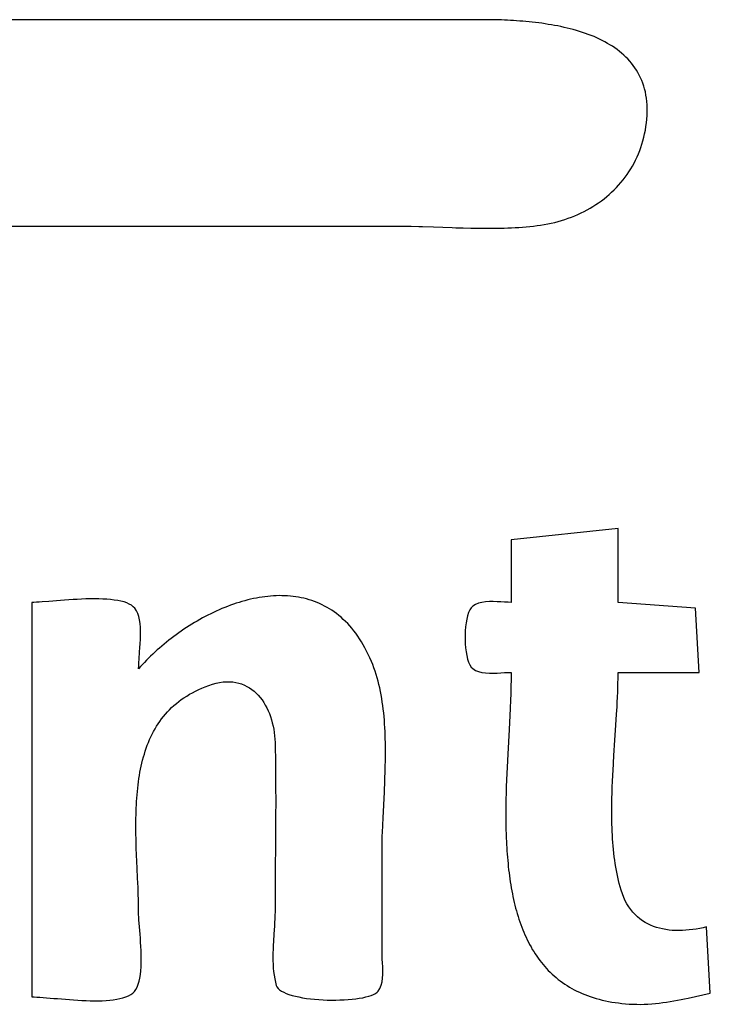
# Model space of a CAD drawing. Header units: inches. Extents: x 0 to 16, y 0 to 10.
# Tile 23 of 25: x 14.4955 to 14.5763, y 1.3079 to 1.423. Entities that reach past the tile are written whole.
import ezdxf

# ---------------------------------------------------------------- set-up
doc = ezdxf.new("R2010")
doc.units = ezdxf.units.IN
doc.header["$LTSCALE"] = 0.935
doc.header["$MEASUREMENT"] = 0
doc.layers.get('0').update_dxf_attribs({"linetype": 'CONTINUOUS'})

msp = doc.modelspace()

# ---------------------------------------------------------------- linework, layer by layer
at = {"color": 2, "linetype": 'CONTINUOUS'}
for p, q in [((14.54953, 1.42299), (14.17796, 1.42299)), ((14.55016, 1.42299), (14.54953, 1.42299)), ((14.55049, 1.42299), (14.55016, 1.42299)), ((14.55082, 1.42298), (14.55049, 1.42299)), ((14.55115, 1.42298), (14.55082, 1.42298)), ((14.55149, 1.42297), (14.55115, 1.42298)), ((14.55184, 1.42296), (14.55149, 1.42297)), ((14.55219, 1.42294), (14.55184, 1.42296)), ((14.55254, 1.42293), (14.55219, 1.42294)), ((14.55289, 1.42291), (14.55254, 1.42293)), ((14.55325, 1.42289), (14.55289, 1.42291)), ((14.55362, 1.42287), (14.55325, 1.42289)), ((14.55398, 1.42284), (14.55362, 1.42287)), ((14.55434, 1.42281), (14.55398, 1.42284)), ((14.55471, 1.42278), (14.55434, 1.42281)), ((14.55508, 1.42274), (14.55471, 1.42278)), ((14.55545, 1.4227), (14.55508, 1.42274)), ((14.55582, 1.42266), (14.55545, 1.4227)), ((14.5562, 1.42262), (14.55582, 1.42266)), ((14.55657, 1.42257), (14.5562, 1.42262)), ((14.55694, 1.42251), (14.55657, 1.42257)), ((14.55731, 1.42245), (14.55694, 1.42251)), ((14.55769, 1.42239), (14.55731, 1.42245)), ((14.55806, 1.42233), (14.55769, 1.42239)), ((14.55843, 1.42226), (14.55806, 1.42233)), ((14.55879, 1.42218), (14.55843, 1.42226)), ((14.55916, 1.4221), (14.55879, 1.42218)), ((14.55952, 1.42201), (14.55916, 1.4221)), ((14.55989, 1.42192), (14.55952, 1.42201)), ((14.56024, 1.42183), (14.55989, 1.42192)), ((14.5606, 1.42173), (14.56024, 1.42183)), ((14.56095, 1.42162), (14.5606, 1.42173)), ((14.5613, 1.42151), (14.56095, 1.42162)), ((14.56165, 1.42139), (14.5613, 1.42151)), ((14.56199, 1.42127), (14.56165, 1.42139)), ((14.56232, 1.42114), (14.56199, 1.42127)), ((14.56266, 1.42101), (14.56232, 1.42114)), ((14.56298, 1.42086), (14.56266, 1.42101)), ((14.5633, 1.42072), (14.56298, 1.42086)), ((14.56362, 1.42056), (14.5633, 1.42072)), ((14.56393, 1.4204), (14.56362, 1.42056)), ((14.56423, 1.42023), (14.56393, 1.4204)), ((14.56452, 1.42006), (14.56423, 1.42023)), ((14.56481, 1.41988), (14.56452, 1.42006)), ((14.56509, 1.41969), (14.56481, 1.41988)), ((14.56537, 1.41949), (14.56509, 1.41969)), ((14.56563, 1.41929), (14.56537, 1.41949)), ((14.56589, 1.41908), (14.56563, 1.41929)), ((14.56614, 1.41886), (14.56589, 1.41908)), ((14.56638, 1.41863), (14.56614, 1.41886)), ((14.56661, 1.4184), (14.56638, 1.41863)), ((14.56684, 1.41815), (14.56661, 1.4184)), ((14.56705, 1.4179), (14.56684, 1.41815)), ((14.56725, 1.41764), (14.56705, 1.4179)), ((14.56744, 1.41737), (14.56725, 1.41764)), ((14.56762, 1.4171), (14.56744, 1.41737)), ((14.5678, 1.41681), (14.56762, 1.4171)), ((14.56795, 1.41651), (14.5678, 1.41681)), ((14.5681, 1.41621), (14.56795, 1.41651)), ((14.56824, 1.4159), (14.5681, 1.41621)), ((14.56836, 1.41557), (14.56824, 1.4159)), ((14.56847, 1.41524), (14.56836, 1.41557)), ((14.56857, 1.4149), (14.56847, 1.41524)), ((14.56866, 1.41455), (14.56857, 1.4149)), ((14.56873, 1.41419), (14.56866, 1.41455)), ((14.56879, 1.41382), (14.56873, 1.41419)), ((14.56883, 1.41343), (14.56879, 1.41382)), ((14.56886, 1.41304), (14.56883, 1.41343)), ((14.56888, 1.41264), (14.56886, 1.41304)), ((14.56886, 1.4118), (14.56888, 1.41223)), ((14.56888, 1.41223), (14.56888, 1.41264)), ((14.56879, 1.41092), (14.56883, 1.41137)), ((14.56883, 1.41137), (14.56886, 1.4118)), ((14.56858, 1.40966), (14.56866, 1.41008)), ((14.56866, 1.41008), (14.56873, 1.4105)), ((14.56873, 1.4105), (14.56879, 1.41092)), ((14.56826, 1.40846), (14.56838, 1.40885)), ((14.56838, 1.40885), (14.56849, 1.40926)), ((14.56849, 1.40926), (14.56858, 1.40966)), ((14.56785, 1.40732), (14.568, 1.40769)), ((14.568, 1.40769), (14.56814, 1.40807)), ((14.56814, 1.40807), (14.56826, 1.40846)), ((14.56734, 1.40623), (14.56752, 1.40659)), ((14.56752, 1.40659), (14.56769, 1.40695)), ((14.56769, 1.40695), (14.56785, 1.40732)), ((14.56674, 1.40522), (14.56695, 1.40555)), ((14.56695, 1.40555), (14.56715, 1.40589)), ((14.56715, 1.40589), (14.56734, 1.40623)), ((14.5658, 1.40396), (14.56605, 1.40426)), ((14.56605, 1.40426), (14.56629, 1.40457)), ((14.56629, 1.40457), (14.56652, 1.40489)), ((14.56652, 1.40489), (14.56674, 1.40522)), ((14.56472, 1.40283), (14.56501, 1.4031)), ((14.56501, 1.4031), (14.56528, 1.40338)), ((14.56528, 1.40338), (14.56554, 1.40367)), ((14.56554, 1.40367), (14.5658, 1.40396)), ((14.5632, 1.4016), (14.56352, 1.40183)), ((14.56352, 1.40183), (14.56383, 1.40207)), ((14.56383, 1.40207), (14.56414, 1.40231)), ((14.56414, 1.40231), (14.56443, 1.40257)), ((14.56443, 1.40257), (14.56472, 1.40283)), ((14.5615, 1.40058), (14.56185, 1.40077)), ((14.56185, 1.40077), (14.5622, 1.40096)), ((14.5622, 1.40096), (14.56254, 1.40117)), ((14.56254, 1.40117), (14.56287, 1.40138)), ((14.56287, 1.40138), (14.5632, 1.4016)), ((14.55847, 1.39941), (14.55887, 1.39952)), ((14.55887, 1.39952), (14.55926, 1.39965)), ((14.55926, 1.39965), (14.55965, 1.39978)), ((14.55965, 1.39978), (14.56003, 1.39992)), ((14.56003, 1.39992), (14.5604, 1.40007)), ((14.5604, 1.40007), (14.56078, 1.40023)), ((14.56078, 1.40023), (14.56114, 1.4004)), ((14.56114, 1.4004), (14.5615, 1.40058)), ((13.82753, 1.39885), (14.54004, 1.39885)), ((14.54004, 1.39885), (14.54046, 1.39885)), ((14.54046, 1.39885), (14.54089, 1.39885)), ((14.54089, 1.39885), (14.54131, 1.39884)), ((14.54131, 1.39884), (14.54217, 1.39883)), ((14.54217, 1.39883), (14.5426, 1.39882)), ((14.5426, 1.39882), (14.54389, 1.39878)), ((14.54389, 1.39878), (14.54607, 1.3987)), ((14.54607, 1.3987), (14.5465, 1.39868)), ((14.5465, 1.39868), (14.54738, 1.39866)), ((14.54738, 1.39866), (14.54825, 1.39863)), ((14.54825, 1.39863), (14.54869, 1.39862)), ((14.54869, 1.39862), (14.54913, 1.39862)), ((14.54913, 1.39862), (14.54956, 1.39861)), ((14.54956, 1.39861), (14.55, 1.39861)), ((14.55, 1.39861), (14.55044, 1.39861)), ((14.55044, 1.39861), (14.55087, 1.39861)), ((14.55087, 1.39861), (14.55131, 1.39862)), ((14.55131, 1.39862), (14.55174, 1.39862)), ((14.55174, 1.39862), (14.55217, 1.39864)), ((14.55217, 1.39864), (14.5526, 1.39865)), ((14.5526, 1.39865), (14.55303, 1.39867)), ((14.55303, 1.39867), (14.55346, 1.39869)), ((14.55346, 1.39869), (14.55389, 1.39872)), ((14.55389, 1.39872), (14.55432, 1.39875)), ((14.55432, 1.39875), (14.55474, 1.39879)), ((14.55474, 1.39879), (14.55516, 1.39883)), ((14.55516, 1.39883), (14.55559, 1.39887)), ((14.55559, 1.39887), (14.55601, 1.39893)), ((14.55601, 1.39893), (14.55642, 1.39898)), ((14.55642, 1.39898), (14.55684, 1.39905)), ((14.55684, 1.39905), (14.55725, 1.39912)), ((14.55725, 1.39912), (14.55766, 1.39921)), ((14.55766, 1.39921), (14.55807, 1.3993)), ((14.55807, 1.3993), (14.55847, 1.39941)), ((14.56548, 1.36351), (14.55297, 1.36221)), ((14.56548, 1.35489), (14.56548, 1.36351)), ((14.55297, 1.36221), (14.55297, 1.35489)), ((14.4972, 1.35489), (14.49694, 1.35489)), ((14.49694, 1.35489), (14.49694, 1.30876)), ((14.49749, 1.3549), (14.4972, 1.35489)), ((14.49782, 1.35492), (14.49749, 1.3549)), ((14.49817, 1.35494), (14.49782, 1.35492)), ((14.49896, 1.355), (14.49817, 1.35494)), ((14.50031, 1.35511), (14.49896, 1.355)), ((14.50078, 1.35514), (14.50031, 1.35511)), ((14.50127, 1.35518), (14.50078, 1.35514)), ((14.50177, 1.35521), (14.50127, 1.35518)), ((14.50227, 1.35524), (14.50177, 1.35521)), ((14.50278, 1.35526), (14.50227, 1.35524)), ((14.50328, 1.35528), (14.50278, 1.35526)), ((14.50378, 1.35529), (14.50328, 1.35528)), ((14.50428, 1.35529), (14.50378, 1.35529)), ((14.50477, 1.35529), (14.50428, 1.35529)), ((14.50525, 1.35527), (14.50477, 1.35529)), ((14.50571, 1.35525), (14.50525, 1.35527)), ((14.50616, 1.35521), (14.50571, 1.35525)), ((14.50659, 1.35516), (14.50616, 1.35521)), ((14.50699, 1.3551), (14.50659, 1.35516)), ((14.50737, 1.35502), (14.50699, 1.3551)), ((14.50773, 1.35493), (14.50737, 1.35502)), ((14.50805, 1.35482), (14.50773, 1.35493)), ((14.50834, 1.35469), (14.50805, 1.35482)), ((14.5086, 1.35455), (14.50834, 1.35469)), ((14.52051, 1.35466), (14.52018, 1.35455)), ((14.52085, 1.35478), (14.52051, 1.35466)), ((14.52118, 1.35488), (14.52085, 1.35478)), ((14.52152, 1.35499), (14.52118, 1.35488)), ((14.52185, 1.35508), (14.52152, 1.35499)), ((14.52219, 1.35517), (14.52185, 1.35508)), ((14.52253, 1.35525), (14.52219, 1.35517)), ((14.52286, 1.35532), (14.52253, 1.35525)), ((14.5232, 1.35539), (14.52286, 1.35532)), ((14.52353, 1.35545), (14.5232, 1.35539)), ((14.52387, 1.3555), (14.52353, 1.35545)), ((14.5242, 1.35555), (14.52387, 1.3555)), ((14.52454, 1.35559), (14.5242, 1.35555)), ((14.52487, 1.35562), (14.52454, 1.35559)), ((14.5252, 1.35564), (14.52487, 1.35562)), ((14.52553, 1.35566), (14.5252, 1.35564)), ((14.52586, 1.35567), (14.52553, 1.35566)), ((14.52619, 1.35566), (14.52586, 1.35567)), ((14.52652, 1.35566), (14.52619, 1.35566)), ((14.52685, 1.35564), (14.52652, 1.35566)), ((14.52717, 1.35561), (14.52685, 1.35564)), ((14.52749, 1.35558), (14.52717, 1.35561)), ((14.52781, 1.35554), (14.52749, 1.35558)), ((14.52813, 1.35549), (14.52781, 1.35554)), ((14.52845, 1.35543), (14.52813, 1.35549)), ((14.52876, 1.35536), (14.52845, 1.35543)), ((14.52907, 1.35528), (14.52876, 1.35536)), ((14.52938, 1.35519), (14.52907, 1.35528)), ((14.52969, 1.35509), (14.52938, 1.35519)), ((14.52999, 1.35498), (14.52969, 1.35509)), ((14.53029, 1.35487), (14.52999, 1.35498)), ((14.53059, 1.35474), (14.53029, 1.35487)), ((14.53088, 1.3546), (14.53059, 1.35474)), ((14.53117, 1.35446), (14.53088, 1.3546)), ((14.54881, 1.35464), (14.54849, 1.35444)), ((14.54917, 1.35479), (14.54881, 1.35464)), ((14.54956, 1.35489), (14.54917, 1.35479)), ((14.54999, 1.35495), (14.54956, 1.35489)), ((14.55043, 1.35497), (14.54999, 1.35495)), ((14.55088, 1.35498), (14.55043, 1.35497)), ((14.55134, 1.35496), (14.55088, 1.35498)), ((14.55178, 1.35494), (14.55134, 1.35496)), ((14.55221, 1.35492), (14.55178, 1.35494)), ((14.55261, 1.3549), (14.55221, 1.35492)), ((14.55297, 1.35489), (14.55261, 1.3549)), ((14.57452, 1.3542), (14.56548, 1.35489)), ((14.50882, 1.35438), (14.5086, 1.35455)), ((14.509, 1.3542), (14.50882, 1.35438)), ((14.50918, 1.35391), (14.509, 1.3542)), ((14.50933, 1.35359), (14.50918, 1.35391)), ((14.50945, 1.35322), (14.50933, 1.35359)), ((14.51787, 1.35356), (14.51754, 1.3534)), ((14.51819, 1.35371), (14.51787, 1.35356)), ((14.51852, 1.35387), (14.51819, 1.35371)), ((14.51885, 1.35401), (14.51852, 1.35387)), ((14.51918, 1.35415), (14.51885, 1.35401)), ((14.51951, 1.35429), (14.51918, 1.35415)), ((14.51984, 1.35442), (14.51951, 1.35429)), ((14.52018, 1.35455), (14.51984, 1.35442)), ((14.53146, 1.3543), (14.53117, 1.35446)), ((14.53174, 1.35413), (14.53146, 1.3543)), ((14.53202, 1.35396), (14.53174, 1.35413)), ((14.5323, 1.35377), (14.53202, 1.35396)), ((14.53257, 1.35357), (14.5323, 1.35377)), ((14.53284, 1.35336), (14.53257, 1.35357)), ((14.54801, 1.35369), (14.54789, 1.35333)), ((14.54815, 1.354), (14.54801, 1.35369)), ((14.54831, 1.35426), (14.54815, 1.354)), ((14.54849, 1.35444), (14.54831, 1.35426)), ((14.57496, 1.3467), (14.57452, 1.3542)), ((14.50954, 1.35283), (14.50945, 1.35322)), ((14.5096, 1.3524), (14.50954, 1.35283)), ((14.50964, 1.35196), (14.5096, 1.3524)), ((14.51564, 1.35233), (14.51533, 1.35213)), ((14.51595, 1.35252), (14.51564, 1.35233)), ((14.51627, 1.3527), (14.51595, 1.35252)), ((14.51658, 1.35288), (14.51627, 1.3527)), ((14.5169, 1.35306), (14.51658, 1.35288)), ((14.51722, 1.35323), (14.5169, 1.35306)), ((14.51754, 1.3534), (14.51722, 1.35323)), ((14.5331, 1.35314), (14.53284, 1.35336)), ((14.53336, 1.3529), (14.5331, 1.35314)), ((14.53362, 1.35266), (14.53336, 1.3529)), ((14.53387, 1.3524), (14.53362, 1.35266)), ((14.53411, 1.35214), (14.53387, 1.3524)), ((14.54771, 1.35249), (14.54765, 1.35202)), ((14.54779, 1.35293), (14.54771, 1.35249)), ((14.54789, 1.35333), (14.54779, 1.35293)), ((14.50966, 1.3515), (14.50964, 1.35196)), ((14.50966, 1.35102), (14.50966, 1.3515)), ((14.51412, 1.35132), (14.51383, 1.35111)), ((14.51442, 1.35153), (14.51412, 1.35132)), ((14.51472, 1.35174), (14.51442, 1.35153)), ((14.51503, 1.35194), (14.51472, 1.35174)), ((14.51533, 1.35213), (14.51503, 1.35194)), ((14.53435, 1.35186), (14.53411, 1.35214)), ((14.53459, 1.35157), (14.53435, 1.35186)), ((14.53482, 1.35127), (14.53459, 1.35157)), ((14.53504, 1.35095), (14.53482, 1.35127)), ((14.54761, 1.35154), (14.54759, 1.35104)), ((14.54765, 1.35202), (14.54761, 1.35154)), ((14.50959, 1.34959), (14.50962, 1.35006)), ((14.50962, 1.35006), (14.50965, 1.35054)), ((14.50965, 1.35054), (14.50966, 1.35102)), ((14.51241, 1.35001), (14.51214, 1.34978)), ((14.51269, 1.35024), (14.51241, 1.35001)), ((14.51297, 1.35046), (14.51269, 1.35024)), ((14.51325, 1.35068), (14.51297, 1.35046)), ((14.51354, 1.3509), (14.51325, 1.35068)), ((14.51383, 1.35111), (14.51354, 1.3509)), ((14.53527, 1.35063), (14.53504, 1.35095)), ((14.53548, 1.35029), (14.53527, 1.35063)), ((14.53569, 1.34994), (14.53548, 1.35029)), ((14.54759, 1.35104), (14.54759, 1.35054)), ((14.54759, 1.35054), (14.54761, 1.35004)), ((14.54761, 1.35004), (14.54765, 1.34956)), ((14.50949, 1.34824), (14.50956, 1.34912)), ((14.50956, 1.34912), (14.50959, 1.34959)), ((14.51135, 1.34908), (14.51109, 1.34884)), ((14.51161, 1.34932), (14.51135, 1.34908)), ((14.51187, 1.34955), (14.51161, 1.34932)), ((14.51214, 1.34978), (14.51187, 1.34955)), ((14.53589, 1.34957), (14.53569, 1.34994)), ((14.53609, 1.3492), (14.53589, 1.34957)), ((14.53628, 1.34881), (14.53609, 1.3492)), ((14.54765, 1.34956), (14.54771, 1.34909)), ((14.54771, 1.34909), (14.54779, 1.34866)), ((14.50945, 1.34746), (14.50946, 1.34784)), ((14.50946, 1.34784), (14.50949, 1.34824)), ((14.51012, 1.34787), (14.50989, 1.34762)), ((14.51035, 1.34812), (14.51012, 1.34787)), ((14.51059, 1.34836), (14.51035, 1.34812)), ((14.51084, 1.3486), (14.51059, 1.34836)), ((14.51109, 1.34884), (14.51084, 1.3486)), ((14.53647, 1.34841), (14.53628, 1.34881)), ((14.53665, 1.34799), (14.53647, 1.34841)), ((14.5368, 1.34762), (14.53665, 1.34799)), ((14.54779, 1.34866), (14.54789, 1.34825)), ((14.54789, 1.34825), (14.54801, 1.34789)), ((14.54801, 1.34789), (14.54815, 1.34758)), ((14.50944, 1.34713), (14.50945, 1.34746)), ((14.50966, 1.34738), (14.50944, 1.34713)), ((14.50989, 1.34762), (14.50966, 1.34738)), ((14.53694, 1.34724), (14.5368, 1.34762)), ((14.53707, 1.34686), (14.53694, 1.34724)), ((14.53719, 1.34647), (14.53707, 1.34686)), ((14.54815, 1.34758), (14.54831, 1.34733)), ((14.54831, 1.34733), (14.54849, 1.34714)), ((14.54849, 1.34714), (14.54881, 1.34694)), ((14.54881, 1.34694), (14.54917, 1.3468)), ((14.54917, 1.3468), (14.54956, 1.3467)), ((14.54956, 1.3467), (14.54999, 1.34664)), ((14.54999, 1.34664), (14.55043, 1.34661)), ((14.55043, 1.34661), (14.55088, 1.34661)), ((14.55088, 1.34661), (14.55134, 1.34662)), ((14.55134, 1.34662), (14.55178, 1.34664)), ((14.55178, 1.34664), (14.55221, 1.34667)), ((14.55221, 1.34667), (14.55261, 1.34669)), ((14.55261, 1.34669), (14.55297, 1.3467)), ((14.55297, 1.3467), (14.55297, 1.34609)), ((14.56547, 1.34631), (14.56548, 1.3467)), ((14.56548, 1.3467), (14.57496, 1.3467)), ((14.51806, 1.34531), (14.51849, 1.34543)), ((14.51849, 1.34543), (14.51891, 1.34552)), ((14.51891, 1.34552), (14.51931, 1.34558)), ((14.51931, 1.34558), (14.51971, 1.34561)), ((14.51971, 1.34561), (14.52009, 1.34561)), ((14.52009, 1.34561), (14.52045, 1.34559)), ((14.52045, 1.34559), (14.52081, 1.34553)), ((14.52081, 1.34553), (14.52115, 1.34545)), ((14.52115, 1.34545), (14.52148, 1.34535)), ((14.53731, 1.34608), (14.53719, 1.34647)), ((14.53742, 1.34569), (14.53731, 1.34608)), ((14.53752, 1.34529), (14.53742, 1.34569)), ((14.55297, 1.34578), (14.55295, 1.34514)), ((14.55297, 1.34609), (14.55297, 1.34578)), ((14.56545, 1.34513), (14.56546, 1.34553)), ((14.56546, 1.34553), (14.56547, 1.34592)), ((14.56547, 1.34592), (14.56547, 1.34631)), ((14.51539, 1.34414), (14.51574, 1.34433)), ((14.51574, 1.34433), (14.51609, 1.34452)), ((14.51609, 1.34452), (14.51646, 1.34469)), ((14.51646, 1.34469), (14.51684, 1.34486)), ((14.51684, 1.34486), (14.51723, 1.34502)), ((14.51723, 1.34502), (14.51764, 1.34517)), ((14.51764, 1.34517), (14.51806, 1.34531)), ((14.52148, 1.34535), (14.5218, 1.34522)), ((14.5218, 1.34522), (14.5221, 1.34507)), ((14.5221, 1.34507), (14.52239, 1.3449)), ((14.52239, 1.3449), (14.52267, 1.34471)), ((14.52267, 1.34471), (14.52293, 1.3445)), ((14.52293, 1.3445), (14.52319, 1.34427)), ((14.52319, 1.34427), (14.52342, 1.34402)), ((14.53761, 1.34489), (14.53752, 1.34529)), ((14.5377, 1.34448), (14.53761, 1.34489)), ((14.53778, 1.34407), (14.5377, 1.34448)), ((14.55295, 1.34482), (14.55293, 1.34417)), ((14.55295, 1.34514), (14.55295, 1.34482)), ((14.56541, 1.34391), (14.56543, 1.34432)), ((14.56543, 1.34432), (14.56544, 1.34473)), ((14.56544, 1.34473), (14.56545, 1.34513)), ((14.51385, 1.34307), (14.51413, 1.3433)), ((14.51413, 1.3433), (14.51443, 1.34352)), ((14.51443, 1.34352), (14.51474, 1.34374)), ((14.51474, 1.34374), (14.51506, 1.34394)), ((14.51506, 1.34394), (14.51539, 1.34414)), ((14.52342, 1.34402), (14.52365, 1.34376)), ((14.52365, 1.34376), (14.52386, 1.34348)), ((14.52386, 1.34348), (14.52406, 1.34318)), ((14.52406, 1.34318), (14.52424, 1.34288)), ((14.53785, 1.34366), (14.53778, 1.34407)), ((14.53792, 1.34324), (14.53785, 1.34366)), ((14.53798, 1.34282), (14.53792, 1.34324)), ((14.5529, 1.34351), (14.55286, 1.3425)), ((14.55293, 1.34417), (14.5529, 1.34351)), ((14.56537, 1.34309), (14.56541, 1.34391)), ((14.51257, 1.34181), (14.5128, 1.34208)), ((14.5128, 1.34208), (14.51305, 1.34233)), ((14.51305, 1.34233), (14.5133, 1.34259)), ((14.5133, 1.34259), (14.51357, 1.34283)), ((14.51357, 1.34283), (14.51385, 1.34307)), ((14.52424, 1.34288), (14.52441, 1.34256)), ((14.52441, 1.34256), (14.52457, 1.34222)), ((14.52457, 1.34222), (14.52472, 1.34188)), ((14.53803, 1.3424), (14.53798, 1.34282)), ((14.53808, 1.34197), (14.53803, 1.3424)), ((14.53812, 1.34154), (14.53808, 1.34197)), ((14.55286, 1.3425), (14.55273, 1.34004)), ((14.5653, 1.34182), (14.56535, 1.34267)), ((14.56535, 1.34267), (14.56537, 1.34309)), ((14.51172, 1.34069), (14.51192, 1.34098)), ((14.51192, 1.34098), (14.51213, 1.34126)), ((14.51213, 1.34126), (14.51234, 1.34154)), ((14.51234, 1.34154), (14.51257, 1.34181)), ((14.52472, 1.34188), (14.52485, 1.34153)), ((14.52485, 1.34153), (14.52496, 1.34117)), ((14.52496, 1.34117), (14.52506, 1.3408)), ((14.52506, 1.3408), (14.52515, 1.34043)), ((14.53816, 1.34111), (14.53812, 1.34154)), ((14.53819, 1.34068), (14.53816, 1.34111)), ((14.56522, 1.34053), (14.5653, 1.34182)), ((14.51102, 1.33948), (14.51118, 1.33979)), ((14.51118, 1.33979), (14.51136, 1.34009)), ((14.51136, 1.34009), (14.51153, 1.3404)), ((14.51153, 1.3404), (14.51172, 1.34069)), ((14.52515, 1.34043), (14.52523, 1.34005)), ((14.52523, 1.34005), (14.52529, 1.33967)), ((14.52529, 1.33967), (14.52533, 1.33928)), ((14.53822, 1.34024), (14.53819, 1.34068)), ((14.53824, 1.33981), (14.53822, 1.34024)), ((14.53826, 1.33937), (14.53824, 1.33981)), ((14.55273, 1.34004), (14.55257, 1.33713)), ((14.5651, 1.33877), (14.56522, 1.34053)), ((14.51045, 1.33818), (14.51058, 1.33851)), ((14.51058, 1.33851), (14.51072, 1.33884)), ((14.51072, 1.33884), (14.51087, 1.33916)), ((14.51087, 1.33916), (14.51102, 1.33948)), ((14.52533, 1.33928), (14.52536, 1.3389)), ((14.52536, 1.3389), (14.52538, 1.33851)), ((14.52538, 1.33851), (14.5254, 1.33765)), ((14.53827, 1.33893), (14.53826, 1.33937)), ((14.53828, 1.33849), (14.53827, 1.33893)), ((14.53829, 1.33805), (14.53828, 1.33849)), ((14.56499, 1.337), (14.5651, 1.33877)), ((14.51011, 1.33716), (14.51022, 1.33751)), ((14.51022, 1.33751), (14.51033, 1.33785)), ((14.51033, 1.33785), (14.51045, 1.33818)), ((14.5254, 1.33765), (14.52542, 1.33678)), ((14.53829, 1.3376), (14.53829, 1.33805)), ((14.53829, 1.33716), (14.53829, 1.3376)), ((14.50982, 1.33611), (14.50991, 1.33646)), ((14.50991, 1.33646), (14.51001, 1.33682)), ((14.51001, 1.33682), (14.51011, 1.33716)), ((14.52542, 1.33678), (14.52543, 1.33592)), ((14.53827, 1.33583), (14.53828, 1.33627)), ((14.53828, 1.33627), (14.53829, 1.33672)), ((14.53829, 1.33672), (14.53829, 1.33716)), ((14.55257, 1.33713), (14.5525, 1.33563)), ((14.56493, 1.3361), (14.56499, 1.337)), ((14.50959, 1.33502), (14.50966, 1.33539)), ((14.50966, 1.33539), (14.50974, 1.33575)), ((14.50974, 1.33575), (14.50982, 1.33611)), ((14.52543, 1.33592), (14.52544, 1.33549)), ((14.52544, 1.33549), (14.52545, 1.33463)), ((14.53825, 1.33494), (14.53826, 1.33538)), ((14.53826, 1.33538), (14.53827, 1.33583)), ((14.5525, 1.33563), (14.55246, 1.33488)), ((14.56486, 1.33476), (14.56488, 1.3352)), ((14.56488, 1.3352), (14.56493, 1.3361)), ((14.50937, 1.33354), (14.50942, 1.33391)), ((14.50942, 1.33391), (14.50947, 1.33429)), ((14.50947, 1.33429), (14.50953, 1.33466)), ((14.50953, 1.33466), (14.50959, 1.33502)), ((14.52545, 1.33463), (14.52545, 1.33334)), ((14.5382, 1.33361), (14.53823, 1.33449)), ((14.53823, 1.33449), (14.53825, 1.33494)), ((14.55246, 1.33488), (14.55241, 1.33337)), ((14.56482, 1.33386), (14.56486, 1.33476)), ((14.50925, 1.33239), (14.50929, 1.33278)), ((14.50929, 1.33278), (14.50933, 1.33316)), ((14.50933, 1.33316), (14.50937, 1.33354)), ((14.52545, 1.33334), (14.52546, 1.33161)), ((14.53816, 1.33272), (14.53818, 1.33317)), ((14.53818, 1.33317), (14.5382, 1.33361)), ((14.55241, 1.33337), (14.55239, 1.33261)), ((14.56477, 1.33251), (14.56478, 1.33296)), ((14.56478, 1.33296), (14.5648, 1.33341)), ((14.5648, 1.33341), (14.56482, 1.33386)), ((14.50918, 1.33124), (14.5092, 1.33162)), ((14.5092, 1.33162), (14.50922, 1.33201)), ((14.50922, 1.33201), (14.50925, 1.33239)), ((14.52546, 1.33161), (14.52545, 1.32989)), ((14.53801, 1.32969), (14.53816, 1.33272)), ((14.55237, 1.33185), (14.55236, 1.33109)), ((14.55239, 1.33261), (14.55237, 1.33185)), ((14.56474, 1.33118), (14.56475, 1.33162)), ((14.56475, 1.33162), (14.56476, 1.33207)), ((14.56476, 1.33207), (14.56477, 1.33251)), ((14.50914, 1.33007), (14.50915, 1.33046)), ((14.50915, 1.33046), (14.50916, 1.33085)), ((14.50916, 1.33085), (14.50918, 1.33124)), ((14.55236, 1.33109), (14.55235, 1.33033)), ((14.56474, 1.33073), (14.56474, 1.33118)), ((14.56474, 1.33029), (14.56474, 1.33073)), ((14.50912, 1.32928), (14.50913, 1.32968)), ((14.50912, 1.32889), (14.50912, 1.32928)), ((14.50913, 1.32968), (14.50914, 1.33007)), ((14.52545, 1.32946), (14.52544, 1.32816)), ((14.52545, 1.32989), (14.52545, 1.32946)), ((14.53797, 1.32884), (14.53801, 1.32969)), ((14.55235, 1.33033), (14.55235, 1.32996)), ((14.55235, 1.32996), (14.55236, 1.3292)), ((14.56474, 1.32985), (14.56474, 1.33029)), ((14.56475, 1.32941), (14.56474, 1.32985)), ((14.56476, 1.32898), (14.56475, 1.32941)), ((14.50912, 1.3285), (14.50912, 1.32889)), ((14.50913, 1.3281), (14.50912, 1.3285)), ((14.52544, 1.32816), (14.52544, 1.32773)), ((14.53794, 1.328), (14.53797, 1.32884)), ((14.55236, 1.3292), (14.55237, 1.32844)), ((14.55237, 1.32844), (14.55239, 1.32769)), ((14.56477, 1.32854), (14.56476, 1.32898)), ((14.56479, 1.32811), (14.56477, 1.32854)), ((14.50913, 1.32771), (14.50913, 1.3281)), ((14.50914, 1.32732), (14.50913, 1.32771)), ((14.50916, 1.32653), (14.50914, 1.32732)), ((14.52544, 1.32773), (14.52543, 1.32601)), ((14.5379, 1.32677), (14.53791, 1.32718)), ((14.53791, 1.32718), (14.53792, 1.32759)), ((14.53792, 1.32759), (14.53794, 1.328)), ((14.55239, 1.32769), (14.55241, 1.32732)), ((14.55241, 1.32732), (14.55242, 1.32694)), ((14.56481, 1.32768), (14.56479, 1.32811)), ((14.56483, 1.32725), (14.56481, 1.32768)), ((14.56486, 1.32683), (14.56483, 1.32725)), ((14.50917, 1.32614), (14.50916, 1.32653)), ((14.5092, 1.32536), (14.50917, 1.32614)), ((14.52543, 1.32601), (14.52541, 1.32428)), ((14.53789, 1.32637), (14.5379, 1.32677)), ((14.53789, 1.32597), (14.53789, 1.32637)), ((14.53789, 1.32558), (14.53789, 1.32597)), ((14.55242, 1.32694), (14.55244, 1.32657)), ((14.55244, 1.32657), (14.55246, 1.3262)), ((14.55246, 1.3262), (14.55249, 1.32583)), ((14.55249, 1.32583), (14.55251, 1.32546)), ((14.5649, 1.32641), (14.56486, 1.32683)), ((14.56493, 1.32599), (14.5649, 1.32641)), ((14.56498, 1.32557), (14.56493, 1.32599)), ((14.50927, 1.32381), (14.5092, 1.32536)), ((14.53789, 1.31394), (14.53789, 1.32558)), ((14.55251, 1.32546), (14.55254, 1.32509)), ((14.55254, 1.32509), (14.55257, 1.32473)), ((14.55257, 1.32473), (14.55261, 1.32436)), ((14.56503, 1.32516), (14.56498, 1.32557)), ((14.56508, 1.32475), (14.56503, 1.32516)), ((14.56514, 1.32435), (14.56508, 1.32475)), ((14.50932, 1.32266), (14.50927, 1.32381)), ((14.52541, 1.32428), (14.52539, 1.32126)), ((14.55261, 1.32436), (14.55264, 1.324)), ((14.55264, 1.324), (14.55268, 1.32364)), ((14.55268, 1.32364), (14.55273, 1.32328)), ((14.5652, 1.32395), (14.56514, 1.32435)), ((14.56527, 1.32355), (14.5652, 1.32395)), ((14.56535, 1.32316), (14.56527, 1.32355)), ((14.50937, 1.32154), (14.50932, 1.32266)), ((14.55273, 1.32328), (14.55277, 1.32292)), ((14.55277, 1.32292), (14.55282, 1.32257)), ((14.55282, 1.32257), (14.55287, 1.32222)), ((14.56543, 1.32277), (14.56535, 1.32316)), ((14.56552, 1.32239), (14.56543, 1.32277)), ((14.56561, 1.32201), (14.56552, 1.32239)), ((14.5094, 1.32081), (14.50937, 1.32154)), ((14.52539, 1.32126), (14.52539, 1.31911)), ((14.55287, 1.32222), (14.55293, 1.32187)), ((14.55293, 1.32187), (14.55299, 1.32152)), ((14.55299, 1.32152), (14.55305, 1.32117)), ((14.56571, 1.32163), (14.56561, 1.32201)), ((14.56582, 1.32126), (14.56571, 1.32163)), ((14.56597, 1.32082), (14.56582, 1.32126)), ((14.50942, 1.32008), (14.5094, 1.32081)), ((14.50943, 1.31973), (14.50942, 1.32008)), ((14.55305, 1.32117), (14.55312, 1.32083)), ((14.55312, 1.32083), (14.55319, 1.32049)), ((14.55319, 1.32049), (14.55326, 1.32015)), ((14.55326, 1.32015), (14.55334, 1.31981)), ((14.56613, 1.3204), (14.56597, 1.32082)), ((14.56631, 1.32001), (14.56613, 1.3204)), ((14.50943, 1.31937), (14.50943, 1.31973)), ((14.50944, 1.31868), (14.50943, 1.31937)), ((14.52539, 1.31911), (14.52538, 1.31871)), ((14.55334, 1.31981), (14.55342, 1.31948)), ((14.55342, 1.31948), (14.5535, 1.31915)), ((14.5535, 1.31915), (14.55359, 1.31882)), ((14.56651, 1.31964), (14.56631, 1.32001)), ((14.56673, 1.31929), (14.56651, 1.31964)), ((14.56696, 1.31897), (14.56673, 1.31929)), ((14.5672, 1.31866), (14.56696, 1.31897)), ((14.50944, 1.31841), (14.50944, 1.31868)), ((14.50946, 1.31809), (14.50944, 1.31841)), ((14.50948, 1.31775), (14.50946, 1.31809)), ((14.52535, 1.31789), (14.52533, 1.31747)), ((14.52537, 1.31831), (14.52535, 1.31789)), ((14.52538, 1.31871), (14.52537, 1.31831)), ((14.55359, 1.31882), (14.55369, 1.3185)), ((14.55369, 1.3185), (14.55378, 1.31818)), ((14.55378, 1.31818), (14.55388, 1.31786)), ((14.55388, 1.31786), (14.55399, 1.31755)), ((14.56746, 1.31839), (14.5672, 1.31866)), ((14.56773, 1.31813), (14.56746, 1.31839)), ((14.56802, 1.31789), (14.56773, 1.31813)), ((14.56832, 1.31768), (14.56802, 1.31789)), ((14.50951, 1.31737), (14.50948, 1.31775)), ((14.5096, 1.31609), (14.50951, 1.31737)), ((14.52531, 1.31703), (14.52525, 1.31615)), ((14.52533, 1.31747), (14.52531, 1.31703)), ((14.55399, 1.31755), (14.5541, 1.31724)), ((14.5541, 1.31724), (14.55421, 1.31693)), ((14.55421, 1.31693), (14.55433, 1.31662)), ((14.55433, 1.31662), (14.55446, 1.31632)), ((14.56863, 1.31748), (14.56832, 1.31768)), ((14.56894, 1.31731), (14.56863, 1.31748)), ((14.56927, 1.31715), (14.56894, 1.31731)), ((14.56961, 1.31701), (14.56927, 1.31715)), ((14.56996, 1.31689), (14.56961, 1.31701)), ((14.57032, 1.31679), (14.56996, 1.31689)), ((14.57068, 1.31671), (14.57032, 1.31679)), ((14.57105, 1.31664), (14.57068, 1.31671)), ((14.57143, 1.31659), (14.57105, 1.31664)), ((14.5742, 1.31664), (14.57379, 1.3166)), ((14.5746, 1.3167), (14.5742, 1.31664)), ((14.57501, 1.31678), (14.5746, 1.3167)), ((14.57542, 1.31686), (14.57501, 1.31678)), ((14.57582, 1.31695), (14.57542, 1.31686)), ((14.57625, 1.3092), (14.57582, 1.31695)), ((14.50964, 1.31563), (14.5096, 1.31609)), ((14.50967, 1.31515), (14.50964, 1.31563)), ((14.52525, 1.31615), (14.5252, 1.31525)), ((14.55446, 1.31632), (14.55458, 1.31603)), ((14.55458, 1.31603), (14.55472, 1.31574)), ((14.55472, 1.31574), (14.55485, 1.31545)), ((14.57181, 1.31655), (14.57143, 1.31659)), ((14.5722, 1.31653), (14.57181, 1.31655)), ((14.5726, 1.31653), (14.5722, 1.31653)), ((14.57299, 1.31654), (14.5726, 1.31653)), ((14.57339, 1.31656), (14.57299, 1.31654)), ((14.57379, 1.3166), (14.57339, 1.31656)), ((14.5097, 1.31467), (14.50967, 1.31515)), ((14.50972, 1.31418), (14.5097, 1.31467)), ((14.52516, 1.31435), (14.52514, 1.3139)), ((14.52517, 1.3148), (14.52516, 1.31435)), ((14.5252, 1.31525), (14.52517, 1.3148)), ((14.55485, 1.31545), (14.555, 1.31516)), ((14.555, 1.31516), (14.55514, 1.31488)), ((14.55514, 1.31488), (14.5553, 1.31461)), ((14.5553, 1.31461), (14.55545, 1.31433)), ((14.55545, 1.31433), (14.55562, 1.31407)), ((14.50973, 1.31369), (14.50972, 1.31418)), ((14.50974, 1.31321), (14.50973, 1.31369)), ((14.50973, 1.31273), (14.50974, 1.31321)), ((14.52514, 1.3139), (14.52514, 1.31345)), ((14.52514, 1.31345), (14.52514, 1.31301)), ((14.5379, 1.31357), (14.53789, 1.31394)), ((14.53792, 1.31317), (14.5379, 1.31357)), ((14.53794, 1.31275), (14.53792, 1.31317)), ((14.55562, 1.31407), (14.55578, 1.3138)), ((14.55578, 1.3138), (14.55596, 1.31354)), ((14.55596, 1.31354), (14.55614, 1.31329)), ((14.55614, 1.31329), (14.55632, 1.31304)), ((14.50968, 1.31182), (14.50972, 1.31227)), ((14.50972, 1.31227), (14.50973, 1.31273)), ((14.52514, 1.31301), (14.52516, 1.31257)), ((14.52516, 1.31257), (14.52518, 1.31214)), ((14.52518, 1.31214), (14.52522, 1.31172)), ((14.53797, 1.3123), (14.53794, 1.31275)), ((14.53798, 1.31185), (14.53797, 1.3123)), ((14.55632, 1.31304), (14.55651, 1.3128)), ((14.55651, 1.3128), (14.5567, 1.31256)), ((14.5567, 1.31256), (14.5569, 1.31232)), ((14.5569, 1.31232), (14.55711, 1.31209)), ((14.55711, 1.31209), (14.55732, 1.31187)), ((14.50949, 1.31059), (14.50957, 1.31097)), ((14.50957, 1.31097), (14.50964, 1.31138)), ((14.50964, 1.31138), (14.50968, 1.31182)), ((14.52522, 1.31172), (14.52527, 1.3113)), ((14.52527, 1.3113), (14.52534, 1.31089)), ((14.52534, 1.31089), (14.52542, 1.3105)), ((14.53789, 1.31053), (14.53795, 1.31095)), ((14.53795, 1.31095), (14.53798, 1.3114)), ((14.53798, 1.3114), (14.53798, 1.31185)), ((14.55732, 1.31187), (14.55754, 1.31165)), ((14.55754, 1.31165), (14.55777, 1.31143)), ((14.55777, 1.31143), (14.558, 1.31122)), ((14.558, 1.31122), (14.55823, 1.31102)), ((14.55823, 1.31102), (14.55847, 1.31082)), ((14.50912, 1.30964), (14.50927, 1.30992)), ((14.50927, 1.30992), (14.50939, 1.31024)), ((14.50939, 1.31024), (14.50949, 1.31059)), ((14.52542, 1.3105), (14.52552, 1.31012)), ((14.52552, 1.31012), (14.52561, 1.30994)), ((14.52561, 1.30994), (14.52574, 1.30977)), ((14.52574, 1.30977), (14.52591, 1.3096)), ((14.53744, 1.30946), (14.53764, 1.30977)), ((14.53764, 1.30977), (14.53779, 1.31013)), ((14.53779, 1.31013), (14.53789, 1.31053)), ((14.55847, 1.31082), (14.55872, 1.31063)), ((14.55872, 1.31063), (14.55898, 1.31045)), ((14.55898, 1.31045), (14.55924, 1.31026)), ((14.55924, 1.31026), (14.55951, 1.31009)), ((14.55951, 1.31009), (14.55978, 1.30992)), ((14.55978, 1.30992), (14.56006, 1.30976)), ((14.56006, 1.30976), (14.56035, 1.3096)), ((14.49694, 1.30876), (14.49723, 1.30876)), ((14.49723, 1.30876), (14.49755, 1.30875)), ((14.49755, 1.30875), (14.4979, 1.30873)), ((14.4979, 1.30873), (14.49827, 1.3087)), ((14.49827, 1.3087), (14.49867, 1.30867)), ((14.49867, 1.30867), (14.49951, 1.3086)), ((14.49951, 1.3086), (14.49995, 1.30857)), ((14.49995, 1.30857), (14.50041, 1.30853)), ((14.50688, 1.30849), (14.50725, 1.30857)), ((14.50725, 1.30857), (14.50761, 1.30866)), ((14.50761, 1.30866), (14.50794, 1.30877)), ((14.50794, 1.30877), (14.50824, 1.3089)), ((14.50824, 1.3089), (14.50851, 1.30904)), ((14.50851, 1.30904), (14.50875, 1.30921)), ((14.50875, 1.30921), (14.50895, 1.3094)), ((14.50895, 1.3094), (14.50912, 1.30964)), ((14.52591, 1.3096), (14.52613, 1.30945)), ((14.52613, 1.30945), (14.52639, 1.30931)), ((14.52639, 1.30931), (14.52668, 1.30918)), ((14.52668, 1.30918), (14.52701, 1.30906)), ((14.52701, 1.30906), (14.52737, 1.30895)), ((14.52737, 1.30895), (14.52776, 1.30885)), ((14.52776, 1.30885), (14.52817, 1.30876)), ((14.52817, 1.30876), (14.5286, 1.30867)), ((14.5286, 1.30867), (14.52906, 1.3086)), ((14.52906, 1.3086), (14.52952, 1.30854)), ((14.53482, 1.30855), (14.53523, 1.30861)), ((14.53523, 1.30861), (14.53563, 1.30868)), ((14.53563, 1.30868), (14.53599, 1.30876)), ((14.53599, 1.30876), (14.53633, 1.30885)), ((14.53633, 1.30885), (14.53663, 1.30895)), ((14.53663, 1.30895), (14.53689, 1.30906)), ((14.53689, 1.30906), (14.53712, 1.30918)), ((14.53712, 1.30918), (14.53731, 1.30931)), ((14.53731, 1.30931), (14.53744, 1.30946)), ((14.56035, 1.3096), (14.56065, 1.30945)), ((14.56065, 1.30945), (14.56095, 1.30931)), ((14.56095, 1.30931), (14.56126, 1.30917)), ((14.56126, 1.30917), (14.56157, 1.30904)), ((14.56157, 1.30904), (14.5619, 1.30892)), ((14.5619, 1.30892), (14.56223, 1.3088)), ((14.56223, 1.3088), (14.56256, 1.30869)), ((14.56256, 1.30869), (14.56291, 1.30858)), ((14.56291, 1.30858), (14.56326, 1.30849)), ((14.57325, 1.30856), (14.57368, 1.30864)), ((14.57368, 1.30864), (14.57539, 1.30901)), ((14.57539, 1.30901), (14.57625, 1.3092)), ((14.50041, 1.30853), (14.50135, 1.30845)), ((14.50135, 1.30845), (14.50184, 1.30842)), ((14.50184, 1.30842), (14.50232, 1.30839)), ((14.50232, 1.30839), (14.50281, 1.30836)), ((14.50281, 1.30836), (14.50329, 1.30834)), ((14.50329, 1.30834), (14.50377, 1.30832)), ((14.50377, 1.30832), (14.50425, 1.30832)), ((14.50425, 1.30832), (14.50472, 1.30832)), ((14.50472, 1.30832), (14.50518, 1.30833)), ((14.50518, 1.30833), (14.50563, 1.30835)), ((14.50563, 1.30835), (14.50606, 1.30839)), ((14.50606, 1.30839), (14.50648, 1.30843)), ((14.50648, 1.30843), (14.50688, 1.30849)), ((14.52952, 1.30854), (14.53, 1.30849)), ((14.53, 1.30849), (14.53049, 1.30845)), ((14.53049, 1.30845), (14.53099, 1.30842)), ((14.53099, 1.30842), (14.53149, 1.3084)), ((14.53149, 1.3084), (14.53199, 1.30839)), ((14.53199, 1.30839), (14.53248, 1.3084)), ((14.53248, 1.3084), (14.53297, 1.30841)), ((14.53297, 1.30841), (14.53346, 1.30843)), ((14.53346, 1.30843), (14.53393, 1.30846)), ((14.53393, 1.30846), (14.53438, 1.3085)), ((14.53438, 1.3085), (14.53482, 1.30855)), ((14.56326, 1.30849), (14.56362, 1.3084)), ((14.56362, 1.3084), (14.56399, 1.30831)), ((14.56399, 1.30831), (14.56436, 1.30824)), ((14.56436, 1.30824), (14.56474, 1.30817)), ((14.56474, 1.30817), (14.56513, 1.30811)), ((14.56513, 1.30811), (14.56553, 1.30806)), ((14.56553, 1.30806), (14.56593, 1.30801)), ((14.56593, 1.30801), (14.56635, 1.30797)), ((14.56635, 1.30797), (14.56677, 1.30794)), ((14.56677, 1.30794), (14.5672, 1.30792)), ((14.5672, 1.30792), (14.56765, 1.30791)), ((14.56765, 1.30791), (14.56809, 1.3079)), ((14.56809, 1.3079), (14.56853, 1.30791)), ((14.56853, 1.30791), (14.56896, 1.30793)), ((14.56896, 1.30793), (14.5694, 1.30796)), ((14.5694, 1.30796), (14.56983, 1.308)), ((14.56983, 1.308), (14.57026, 1.30805)), ((14.57026, 1.30805), (14.57069, 1.30811)), ((14.57069, 1.30811), (14.57112, 1.30817)), ((14.57112, 1.30817), (14.57155, 1.30823)), ((14.57155, 1.30823), (14.57197, 1.30831)), ((14.57197, 1.30831), (14.5724, 1.30839)), ((14.5724, 1.30839), (14.57283, 1.30847)), ((14.57283, 1.30847), (14.57325, 1.30856))]:
    msp.add_line(p, q, dxfattribs=at)

doc.saveas('drawing.dxf')
